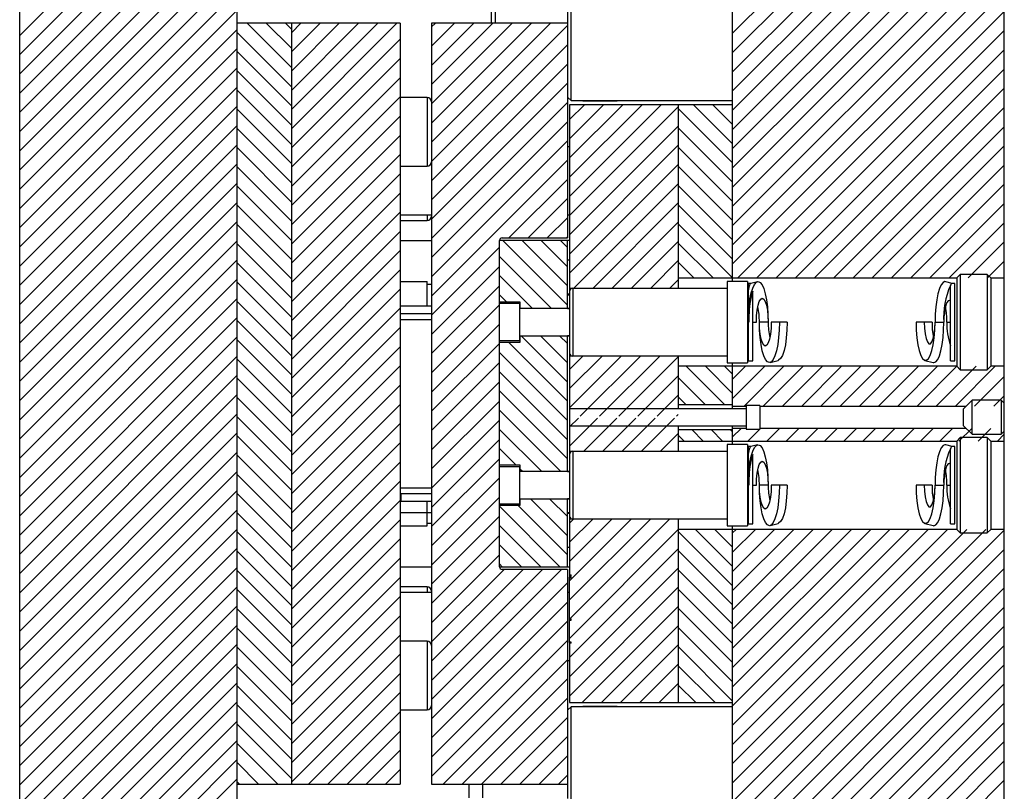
# Model space of a CAD drawing. Header units: inches. Extents: x 220 to 877, y 4 to 174.
# Tile 197 of 256: x 293.29 to 302.35, y 95.34 to 102.44. Entities that reach past the tile are written whole.
import ezdxf

# ---------------------------------------------------------------- set-up
doc = ezdxf.new("R2010")
doc.units = ezdxf.units.IN
doc.header["$LTSCALE"] = 0.5
doc.header["$MEASUREMENT"] = 0
doc.layers.add('SID-M-F', color=202, linetype='Continuous')
doc.layers.add('SID-M-S', color=105, linetype='Continuous')

msp = doc.modelspace()

# ---------------------------------------------------------------- linework, layer by layer
at = {"layer": 'SID-M-F', "linetype": 'Continuous'}
for p, q in [((299.84786, 102.31539), (302.34786, 104.81539)), ((299.84786, 102.13862), (302.34786, 104.63862)), ((299.84786, 101.96184), (302.34786, 104.46184)), ((293.28786, 102.29613), (295.28786, 104.29613)), ((299.84786, 101.78506), (302.34786, 104.28506)), ((293.28786, 102.11935), (295.28786, 104.11935)), ((299.84786, 101.60829), (302.34786, 104.10829)), ((293.28786, 101.94258), (295.28786, 103.94258)), ((299.84786, 101.43151), (302.34786, 103.93151)), ((293.28786, 101.7658), (295.28786, 103.7658)), ((299.84786, 101.25473), (302.34786, 103.75473)), ((293.28786, 101.58902), (295.28786, 103.58902)), ((299.84786, 101.07796), (302.34786, 103.57796)), ((293.28786, 101.41225), (295.28786, 103.41225)), ((299.84786, 100.90118), (302.34786, 103.40118)), ((293.28786, 101.23547), (295.28786, 103.23547)), ((299.84786, 100.7244), (302.34786, 103.2244)), ((293.28786, 101.05869), (295.28786, 103.05869)), ((299.84786, 100.54763), (302.34786, 103.04763)), ((293.28786, 100.88192), (295.28786, 102.88192)), ((299.84786, 100.37085), (302.34786, 102.87085)), ((293.28786, 100.70514), (295.28786, 102.70514)), ((299.84786, 100.19407), (302.34786, 102.69407)), ((293.28786, 100.52836), (295.28786, 102.52836)), ((299.89539, 100.06482), (302.34786, 102.5173)), ((295.78786, 102.00107), (295.38035, 102.40857)), ((295.78786, 102.17784), (295.55713, 102.40857)), ((295.78786, 102.35462), (295.7339, 102.40857)), ((295.78786, 102.32126), (295.87518, 102.40857)), ((295.78786, 102.14448), (296.05195, 102.40857)), ((295.78786, 101.9677), (296.22873, 102.40857)), ((295.78786, 101.79093), (296.40551, 102.40857)), ((295.78786, 101.61415), (296.58228, 102.40857)), ((295.78786, 101.43737), (296.75906, 102.40857)), ((297.07786, 102.37382), (297.11261, 102.40857)), ((297.07786, 102.19704), (297.28939, 102.40857)), ((297.07786, 102.02027), (297.46617, 102.40857)), ((297.07786, 101.84349), (297.64294, 102.40857)), ((297.07786, 101.66671), (297.81972, 102.40857)), ((297.07786, 101.48994), (297.9965, 102.40857)), ((297.07786, 101.31316), (298.17327, 102.40857)), ((297.07786, 101.13638), (298.32786, 102.38638)), ((293.28786, 100.35159), (295.28786, 102.35159)), ((295.78786, 101.82429), (295.28786, 102.32429)), ((300.07216, 100.06482), (302.34786, 102.34052)), ((295.78786, 101.2606), (296.78786, 102.2606)), ((297.07786, 100.95961), (298.32786, 102.20961)), ((293.28786, 100.17481), (295.28786, 102.17481)), ((295.78786, 101.64751), (295.28786, 102.14751)), ((300.24894, 100.06482), (302.34786, 102.16374)), ((295.78786, 101.08382), (296.78786, 102.08382)), ((297.07786, 100.78283), (298.32786, 102.03283)), ((293.28786, 99.99803), (295.28786, 101.99803)), ((295.78786, 101.47074), (295.28786, 101.97074)), ((300.42572, 100.06482), (302.34786, 101.98697)), ((295.78786, 100.90704), (296.78786, 101.90704)), ((297.07786, 100.60605), (298.32786, 101.85605)), ((293.28786, 99.82126), (295.28786, 101.82126)), ((295.78786, 101.29396), (295.28786, 101.79396)), ((300.60249, 100.06482), (302.34786, 101.81019)), ((295.78786, 100.73027), (296.78786, 101.73027)), ((297.07786, 100.42928), (298.32786, 101.67928)), ((298.34786, 101.5225), (298.48393, 101.65857)), ((298.34786, 101.34572), (298.66071, 101.65857)), ((298.34786, 101.16895), (298.83749, 101.65857)), ((298.34786, 100.99217), (299.01426, 101.65857)), ((298.34786, 100.81539), (299.19104, 101.65857)), ((299.84786, 101.29982), (299.48911, 101.65857)), ((299.84786, 101.4766), (299.66589, 101.65857)), ((299.84786, 101.65338), (299.84266, 101.65857)), ((293.28786, 99.64448), (295.28786, 101.64448)), ((295.78786, 101.11718), (295.28786, 101.61718)), ((298.34786, 100.63862), (299.34786, 101.63862)), ((299.84786, 101.12305), (299.34786, 101.62305)), ((300.77927, 100.06482), (302.34786, 101.63341)), ((295.78786, 100.55349), (296.78786, 101.55349)), ((297.07786, 100.2525), (298.32786, 101.5025)), ((293.28786, 99.4677), (295.28786, 101.4677)), ((295.78786, 100.94041), (295.28786, 101.44041)), ((298.34786, 100.46184), (299.34786, 101.46184)), ((299.84786, 100.94627), (299.34786, 101.44627)), ((300.95605, 100.06482), (302.34786, 101.45663)), ((293.28786, 99.29093), (295.28786, 101.29093)), ((295.78786, 100.37671), (296.78786, 101.37671)), ((297.07786, 100.07572), (298.32786, 101.32572)), ((295.78786, 100.76363), (295.28786, 101.26363)), ((298.34786, 100.28506), (299.34786, 101.28506)), ((299.84786, 100.76949), (299.34786, 101.26949)), ((301.13282, 100.06482), (302.34786, 101.27986)), ((293.28786, 99.11415), (295.28786, 101.11415)), ((295.78786, 100.19994), (296.78786, 101.19994)), ((297.07786, 99.89895), (298.32786, 101.14895)), ((295.78786, 100.58685), (295.28786, 101.08685)), ((295.78786, 100.02316), (296.78786, 101.02316)), ((298.34786, 100.10829), (299.34786, 101.10829)), ((299.84786, 100.59272), (299.34786, 101.09272)), ((301.3096, 100.06482), (302.34786, 101.10308)), ((293.28786, 98.93737), (295.28786, 100.93737)), ((297.78926, 100.43357), (298.32786, 100.97217)), ((298.38742, 99.97107), (299.34786, 100.93151)), ((295.78786, 100.41008), (295.28786, 100.91008)), ((295.78786, 99.84638), (296.78786, 100.84638)), ((299.84786, 100.41594), (299.34786, 100.91594)), ((301.48638, 100.06482), (302.34786, 100.9263)), ((293.28786, 98.7606), (295.28786, 100.7606)), ((297.96604, 100.43357), (298.32786, 100.79539)), ((298.5642, 99.97107), (299.34786, 100.75473)), ((301.66315, 100.06482), (302.34786, 100.74953)), ((295.78786, 100.2333), (295.28786, 100.7333)), ((295.78786, 99.66961), (296.78786, 100.66961)), ((299.84786, 100.23916), (299.34786, 100.73916)), ((293.28786, 98.58382), (295.28786, 100.58382)), ((298.14282, 100.43357), (298.32786, 100.61862)), ((298.74098, 99.97107), (299.34786, 100.57796)), ((301.83993, 100.06482), (302.34786, 100.57275)), ((295.78786, 100.05652), (295.28786, 100.55652)), ((295.78786, 99.49283), (296.78786, 100.49283)), ((299.84542, 100.06482), (299.34786, 100.56239)), ((293.28786, 98.40704), (295.28786, 100.40704)), ((298.32786, 99.81462), (297.7339, 100.40857)), ((298.32786, 99.9914), (297.91068, 100.40857)), ((298.32786, 100.16817), (298.08746, 100.40857)), ((298.32786, 100.34495), (298.26423, 100.40857)), ((298.31959, 100.43357), (298.32786, 100.44184)), ((298.91775, 99.97107), (299.34786, 100.40118)), ((299.66864, 100.06482), (299.34786, 100.38561)), ((302.01671, 100.06482), (302.34786, 100.39597)), ((295.78786, 99.87975), (295.28786, 100.37975)), ((295.78786, 99.31605), (296.78786, 100.31605)), ((297.07786, 99.72217), (297.70286, 100.34717)), ((293.28786, 98.23027), (295.28786, 100.23027)), ((298.18213, 99.78357), (297.70286, 100.26284)), ((299.09453, 99.97107), (299.34786, 100.2244)), ((299.49187, 100.06482), (299.34786, 100.20883)), ((302.19348, 100.06482), (302.34786, 100.2192)), ((295.78786, 99.70297), (295.28786, 100.20297)), ((295.78786, 99.13928), (296.78786, 100.13928)), ((297.07786, 99.54539), (297.70286, 100.17039)), ((293.28786, 98.05349), (295.28786, 100.05349)), ((295.78786, 99.52619), (295.28786, 100.02619)), ((298.00535, 99.78357), (297.70286, 100.08607)), ((299.27131, 99.97107), (299.34786, 100.04763)), ((295.78786, 98.9625), (296.78786, 99.9625)), ((297.07786, 99.36862), (297.70286, 99.99362)), ((293.28786, 97.87671), (295.28786, 99.87671)), ((295.78786, 99.34942), (295.28786, 99.84942)), ((297.76607, 99.84607), (297.70286, 99.90929)), ((295.78786, 98.78572), (296.78786, 99.78572)), ((297.07786, 99.19184), (297.70286, 99.81684)), ((293.28786, 97.69994), (295.28786, 99.69994)), ((295.78786, 99.17264), (295.28786, 99.67264)), ((295.78786, 98.60895), (296.78786, 99.60895)), ((297.07786, 99.01506), (297.70286, 99.64006)), ((293.28786, 97.52316), (295.28786, 99.52316)), ((295.78786, 98.99586), (295.28786, 99.49586)), ((298.32786, 99.10751), (297.9018, 99.53357)), ((298.32786, 99.28429), (298.07857, 99.53357)), ((298.32786, 99.46107), (298.25535, 99.53357)), ((295.78786, 98.43217), (296.78786, 99.43217)), ((297.07786, 98.83829), (297.70286, 99.46329)), ((298.32786, 98.93074), (297.78752, 99.47107)), ((293.28786, 97.34638), (295.28786, 99.34638)), ((295.78786, 98.81909), (295.28786, 99.31909)), ((298.32786, 98.75396), (297.70286, 99.37896)), ((298.34786, 99.2244), (298.46953, 99.34607)), ((298.34786, 99.04763), (298.64631, 99.34607)), ((298.34786, 98.87085), (298.82308, 99.34607)), ((298.44621, 98.79242), (298.99986, 99.34607)), ((298.62298, 98.79242), (299.17664, 99.34607)), ((298.79976, 98.79242), (299.34786, 99.34052)), ((295.78786, 98.25539), (296.78786, 99.25539)), ((297.07786, 98.66151), (297.70286, 99.28651)), ((299.77222, 98.90058), (299.42048, 99.25232)), ((299.84786, 99.00173), (299.59726, 99.25232)), ((299.84786, 99.1785), (299.77404, 99.25232)), ((299.84786, 99.13341), (299.96677, 99.25232)), ((299.84786, 98.95663), (300.14355, 99.25232)), ((299.95369, 98.88569), (300.32032, 99.25232)), ((300.13047, 98.88569), (300.4971, 99.25232)), ((300.30725, 98.88569), (300.67388, 99.25232)), ((300.48402, 98.88569), (300.85065, 99.25232)), ((300.6608, 98.88569), (301.02743, 99.25232)), ((300.83758, 98.88569), (301.20421, 99.25232)), ((301.01435, 98.88569), (301.38098, 99.25232)), ((301.19113, 98.88569), (301.55776, 99.25232)), ((301.36791, 98.88569), (301.73454, 99.25232)), ((301.54468, 98.88569), (301.91131, 99.25232)), ((301.72146, 98.88569), (302.08809, 99.25232)), ((301.89824, 98.88569), (302.26487, 99.25232)), ((293.28786, 97.16961), (295.28786, 99.16961)), ((295.78786, 98.64231), (295.28786, 99.14231)), ((298.32786, 98.57718), (297.70286, 99.20218)), ((298.97654, 98.79242), (299.34786, 99.16374)), ((299.59545, 98.90058), (299.34786, 99.14817)), ((302.07501, 98.88569), (302.34786, 99.15854)), ((295.78786, 98.07862), (296.78786, 99.07862)), ((297.07786, 98.48473), (297.70286, 99.10973)), ((293.28786, 96.99283), (295.28786, 98.99283)), ((295.78786, 98.46553), (295.28786, 98.96553)), ((298.32786, 98.40041), (297.70286, 99.02541)), ((299.15331, 98.79242), (299.34786, 98.98697)), ((299.41867, 98.90058), (299.34786, 98.9714)), ((302.25179, 98.88569), (302.34786, 98.98176)), ((295.78786, 97.90184), (296.78786, 98.90184)), ((297.07786, 98.30796), (297.70286, 98.93296)), ((298.26791, 98.28357), (297.70286, 98.84863)), ((293.28786, 96.81605), (295.28786, 98.81605)), ((295.78786, 98.28876), (295.28786, 98.78876)), ((297.07786, 98.13118), (297.70286, 98.75618)), ((298.34786, 98.69407), (298.42851, 98.77473)), ((298.34786, 98.5173), (298.60529, 98.77473)), ((298.47841, 98.47107), (298.78207, 98.77473)), ((298.65519, 98.47107), (298.95884, 98.77473)), ((298.83197, 98.47107), (299.13562, 98.77473)), ((299.00874, 98.47107), (299.3124, 98.77473)), ((299.33009, 98.79242), (299.34786, 98.81019)), ((295.78786, 97.72506), (296.78786, 98.72506)), ((298.09114, 98.28357), (297.70286, 98.67185)), ((299.57765, 98.56482), (299.47591, 98.66656)), ((299.75443, 98.56482), (299.65269, 98.66656)), ((299.84786, 98.64817), (299.82947, 98.66656)), ((299.84786, 98.60308), (299.92623, 98.68145)), ((299.98638, 98.56482), (300.10301, 98.68145)), ((300.16315, 98.56482), (300.27978, 98.68145)), ((300.33993, 98.56482), (300.45656, 98.68145)), ((300.51671, 98.56482), (300.63334, 98.68145)), ((300.69348, 98.56482), (300.81011, 98.68145)), ((300.87026, 98.56482), (300.98689, 98.68145)), ((301.04704, 98.56482), (301.16367, 98.68145)), ((301.22381, 98.56482), (301.34044, 98.68145)), ((301.40059, 98.56482), (301.51722, 98.68145)), ((301.57737, 98.56482), (301.694, 98.68145)), ((301.75414, 98.56482), (301.87077, 98.68145)), ((301.93092, 98.56482), (302.04755, 98.68145)), ((302.1077, 98.56482), (302.22433, 98.68145)), ((293.28786, 96.63928), (295.28786, 98.63928)), ((295.78786, 98.11198), (295.28786, 98.61198)), ((297.07786, 97.9544), (297.70286, 98.5794)), ((299.18552, 98.47107), (299.34786, 98.63341)), ((299.40088, 98.56482), (299.34786, 98.61784)), ((302.28447, 98.56482), (302.34786, 98.62821)), ((295.78786, 97.54829), (296.78786, 98.54829)), ((297.85186, 98.34607), (297.70286, 98.49508)), ((293.28786, 96.4625), (295.28786, 98.4625)), ((295.78786, 97.9352), (295.28786, 98.4352)), ((297.07786, 97.77763), (297.70286, 98.40263)), ((295.78786, 97.37151), (296.78786, 98.37151)), ((297.91436, 98.28357), (297.89086, 98.30708)), ((293.28786, 96.28572), (295.28786, 98.28572)), ((295.78786, 97.75843), (295.28786, 98.25843)), ((297.07786, 97.60085), (297.70286, 98.22585)), ((295.78786, 97.19473), (296.78786, 98.19473)), ((293.28786, 96.10895), (295.28786, 98.10895)), ((295.78786, 97.58165), (295.28786, 98.08165)), ((297.07786, 97.42407), (297.70286, 98.04907)), ((298.32786, 97.6933), (297.98758, 98.03357)), ((298.32786, 97.87008), (298.16436, 98.03357)), ((295.78786, 97.01796), (296.78786, 98.01796)), ((298.25903, 97.40857), (297.70286, 97.96475)), ((298.32786, 97.51652), (297.87331, 97.97107)), ((293.28786, 95.93217), (295.28786, 97.93217)), ((295.78786, 97.40487), (295.28786, 97.90487)), ((297.07786, 97.2473), (297.70286, 97.8723)), ((295.78786, 96.84118), (296.78786, 97.84118)), ((298.08225, 97.40857), (297.70286, 97.78797)), ((298.34786, 97.81019), (298.38374, 97.84607)), ((298.34786, 97.63341), (298.56052, 97.84607)), ((298.34786, 97.45663), (298.7373, 97.84607)), ((298.34786, 97.27986), (298.91407, 97.84607)), ((298.34786, 97.10308), (299.09085, 97.84607)), ((298.3494, 96.92785), (299.26763, 97.84607)), ((293.28786, 95.75539), (295.28786, 97.75539)), ((295.78786, 97.2281), (295.28786, 97.7281)), ((297.07786, 97.07052), (297.70286, 97.69552)), ((298.34786, 96.74953), (299.34786, 97.74953)), ((299.84786, 97.23396), (299.34786, 97.73396)), ((299.84786, 97.41074), (299.50627, 97.75232)), ((299.84786, 97.58751), (299.68305, 97.75232)), ((299.84786, 97.7192), (299.88098, 97.75232)), ((299.84786, 97.54242), (300.05776, 97.75232)), ((299.84786, 97.36564), (300.23454, 97.75232)), ((299.84786, 97.18887), (300.41131, 97.75232)), ((299.84786, 97.01209), (300.58809, 97.75232)), ((299.84786, 96.83531), (300.76487, 97.75232)), ((299.84786, 96.65854), (300.94164, 97.75232)), ((299.84786, 96.48176), (301.11842, 97.75232)), ((299.84786, 96.30498), (301.2952, 97.75232)), ((299.84786, 96.12821), (301.47197, 97.75232)), ((299.84786, 95.95143), (301.64875, 97.75232)), ((299.84786, 95.77465), (301.82553, 97.75232)), ((299.84786, 95.59788), (302.0023, 97.75232)), ((299.84786, 95.4211), (302.17908, 97.75232)), ((299.84786, 95.24432), (302.34786, 97.74432)), ((293.28786, 95.57862), (295.28786, 97.57862)), ((295.78786, 96.6644), (296.78786, 97.6644)), ((297.90548, 97.40857), (297.70286, 97.61119)), ((295.78786, 97.05132), (295.28786, 97.55132)), ((295.78786, 96.48763), (296.78786, 97.48763)), ((297.07786, 96.89374), (297.70286, 97.51874)), ((298.34786, 96.57275), (299.34786, 97.57275)), ((299.84786, 97.05718), (299.34786, 97.55718)), ((299.84786, 95.06755), (302.34786, 97.56755)), ((293.28786, 95.40184), (295.28786, 97.40184)), ((297.7287, 97.40857), (297.70286, 97.43442)), ((298.34786, 96.39597), (299.34786, 97.39597)), ((295.78786, 96.87454), (295.28786, 97.37454)), ((295.78786, 96.31085), (296.78786, 97.31085)), ((297.07786, 96.71697), (297.74447, 97.38357)), ((297.07786, 96.54019), (297.92124, 97.38357)), ((297.07786, 96.36341), (298.09802, 97.38357)), ((297.07786, 96.18663), (298.2748, 97.38357)), ((299.84786, 96.88041), (299.34786, 97.38041)), ((299.84786, 94.89077), (302.34786, 97.39077)), ((293.28786, 95.22506), (295.28786, 97.22506)), ((297.07786, 96.00986), (298.32786, 97.25986)), ((298.34786, 96.2192), (299.34786, 97.2192)), ((299.84786, 94.71399), (302.34786, 97.21399)), ((295.78786, 96.69777), (295.28786, 97.19777)), ((295.78786, 96.13407), (296.78786, 97.13407)), ((299.84786, 96.70363), (299.34786, 97.20363)), ((293.28786, 95.04829), (295.28786, 97.04829)), ((297.07786, 95.83308), (298.32786, 97.08308)), ((298.46401, 96.15857), (299.34786, 97.04242)), ((299.84786, 94.53722), (302.34786, 97.03722)), ((295.78786, 96.52099), (295.28786, 97.02099)), ((295.78786, 95.9573), (296.78786, 96.9573)), ((299.84786, 96.52685), (299.34786, 97.02685)), ((293.28786, 94.87151), (295.28786, 96.87151)), ((297.07786, 95.6563), (298.32786, 96.9063)), ((298.64079, 96.15857), (299.34786, 96.86564)), ((300.01974, 94.53232), (302.34786, 96.86044)), ((295.78786, 96.34421), (295.28786, 96.84421)), ((295.78786, 95.78052), (296.78786, 96.78052)), ((299.84786, 96.35008), (299.34786, 96.85008)), ((293.28786, 94.69473), (295.28786, 96.69473)), ((297.07786, 95.47953), (298.32786, 96.72953)), ((298.81756, 96.15857), (299.34786, 96.68887)), ((299.84786, 96.1733), (299.34786, 96.6733)), ((300.19651, 94.53232), (302.34786, 96.68366)), ((295.78786, 96.16744), (295.28786, 96.66744)), ((295.78786, 95.60374), (296.78786, 96.60374)), ((293.28786, 94.51796), (295.28786, 96.51796)), ((295.78786, 95.99066), (295.28786, 96.49066)), ((297.18368, 95.40857), (298.32786, 96.55275)), ((298.99434, 96.15857), (299.34786, 96.51209)), ((299.68581, 96.15857), (299.34786, 96.49652)), ((300.37329, 94.53232), (302.34786, 96.50689)), ((295.78786, 95.42697), (296.78786, 96.42697)), ((293.28786, 94.34118), (295.28786, 96.34118)), ((295.78786, 95.81388), (295.28786, 96.31388)), ((297.36046, 95.40857), (298.32786, 96.37597)), ((299.17112, 96.15857), (299.34786, 96.33531)), ((299.50903, 96.15857), (299.34786, 96.31975)), ((300.47286, 94.45511), (302.34786, 96.33011)), ((295.94624, 95.40857), (296.78786, 96.25019)), ((293.28786, 94.1644), (295.28786, 96.1644)), ((295.78786, 95.63711), (295.28786, 96.13711)), ((297.53723, 95.40857), (298.32786, 96.1992)), ((300.47286, 94.27833), (302.34786, 96.15333)), ((296.12302, 95.40857), (296.78786, 96.07341)), ((293.28786, 93.98763), (295.28786, 95.98763)), ((295.78786, 95.46033), (295.28786, 95.96033)), ((297.71401, 95.40857), (298.32786, 96.02242)), ((300.47286, 94.10156), (302.34786, 95.97656)), ((296.2998, 95.40857), (296.78786, 95.89663)), ((293.28786, 93.81085), (295.28786, 95.81085)), ((295.66284, 95.40857), (295.28786, 95.78355)), ((297.89079, 95.40857), (298.32786, 95.84564)), ((299.84786, 93.29978), (302.34786, 95.79978)), ((296.47657, 95.40857), (296.78786, 95.71986)), ((293.28786, 93.63407), (295.28786, 95.63407)), ((295.48606, 95.40857), (295.28786, 95.60678)), ((298.06756, 95.40857), (298.32786, 95.66887)), ((299.84786, 93.123), (302.34786, 95.623)), ((296.65335, 95.40857), (296.78786, 95.54308)), ((293.28786, 93.4573), (295.28786, 95.4573)), ((295.30928, 95.40857), (295.28786, 95.43)), ((298.24434, 95.40857), (298.32786, 95.49209)), ((299.84786, 92.94623), (302.34786, 95.44623))]:
    msp.add_line(p, q, dxfattribs=at)
at = {"layer": 'SID-M-S'}
for p, q in [((293.28786, 90.40857), (293.28786, 107.40857)), ((295.28786, 90.40857), (295.28786, 107.40857)), ((299.84786, 100.03357), (299.84786, 107.40857)), ((302.34786, 98.91207), (302.34786, 107.40857)), ((297.62547, 103.59607), (297.62547, 102.40857)), ((297.66647, 102.40857), (297.66647, 103.59607)), ((298.36086, 101.69607), (298.36086, 102.57107)), ((298.33086, 101.72607), (298.33086, 102.54107)), ((296.78786, 102.40857), (295.28786, 102.40857)), ((295.78786, 102.40857), (295.78786, 95.40857)), ((296.78786, 102.40857), (296.78786, 95.40857)), ((297.07786, 102.40857), (297.07786, 95.40857)), ((298.32786, 102.40857), (297.07786, 102.40857)), ((298.32786, 102.40857), (298.32786, 100.43357)), ((297.03849, 101.72353), (296.78786, 101.72353)), ((297.03849, 101.72353), (297.03849, 101.09361)), ((298.33086, 101.72607), (298.36086, 101.69607)), ((298.34786, 101.65857), (298.34786, 98.86157)), ((299.84786, 101.65857), (298.34786, 101.65857)), ((298.36086, 101.69607), (299.84786, 101.69607)), ((298.4709, 101.69607), (298.4709, 101.69184)), ((298.78586, 101.69184), (298.4709, 101.69184)), ((298.78586, 101.69184), (298.78586, 101.69607)), ((299.34786, 101.65857), (299.34786, 99.97107)), ((298.34786, 101.27107), (298.32786, 101.27107)), ((296.78786, 101.09361), (297.03849, 101.09361)), ((296.78786, 100.64607), (297.07786, 100.64607)), ((296.78786, 100.59361), (297.03849, 100.59361)), ((297.03849, 100.64607), (297.03849, 100.59361)), ((298.32786, 100.64607), (298.34786, 100.64607)), ((296.78786, 100.40857), (297.07786, 100.40857)), ((298.34786, 100.40857), (297.70286, 100.40857)), ((297.70286, 97.98857), (297.70286, 100.40857)), ((297.72786, 100.43357), (298.32786, 100.43357)), ((298.32786, 99.78357), (298.32786, 100.40857)), ((298.34786, 100.22857), (298.32786, 100.22857)), ((296.78786, 100.03357), (297.03786, 100.03357)), ((297.03786, 99.80557), (297.03786, 100.03357)), ((299.34786, 100.06482), (301.91036, 100.06482)), ((299.98536, 100.03357), (299.79786, 100.03357)), ((299.79786, 100.03357), (299.79786, 99.28357)), ((299.98536, 100.03357), (299.98536, 99.28357)), ((300.07685, 100.03051), (300.0167, 100.01462)), ((300.04892, 100.00514), (300.06616, 100.02514)), ((300.06616, 100.02514), (300.08403, 100.03127)), ((300.08403, 100.03127), (300.10186, 100.02332)), ((300.10186, 100.02332), (300.11897, 100.00157)), ((301.78385, 100.02332), (301.76674, 100.00157)), ((301.80168, 100.03127), (301.78385, 100.02332)), ((301.80886, 100.03051), (301.80168, 100.03127)), ((301.86824, 100.01482), (301.80886, 100.03051)), ((301.94161, 100.09607), (301.91036, 100.06482)), ((301.91036, 100.06482), (301.91036, 99.25232)), ((302.19161, 100.09607), (301.94161, 100.09607)), ((301.94161, 100.09607), (301.94161, 99.22107)), ((302.22286, 100.06482), (302.19161, 100.09607)), ((302.19161, 100.09607), (302.19161, 99.22107)), ((302.22286, 100.06482), (302.34786, 100.06482)), ((302.22286, 100.06482), (302.22286, 99.25232)), ((297.03786, 100.00857), (297.07786, 100.00857)), ((298.34786, 99.97107), (299.79786, 99.97107)), ((298.37786, 99.97107), (298.37786, 99.34607)), ((300.01747, 100.01482), (299.99286, 100.01482)), ((299.99286, 99.30232), (299.99286, 100.01482)), ((300.0189, 99.92707), (300.03297, 99.97203)), ((300.03297, 99.97203), (300.04892, 100.00514)), ((300.03336, 99.30232), (300.03336, 99.94244)), ((300.11897, 100.00157), (300.13472, 99.96685)), ((300.13472, 99.96685), (300.1485, 99.92047)), ((301.751, 99.96685), (301.73721, 99.92047)), ((301.76674, 100.00157), (301.751, 99.96685)), ((301.85236, 99.30232), (301.85236, 99.99458)), ((301.89286, 100.01482), (301.86748, 100.01482)), ((301.89286, 99.30232), (301.89286, 100.01482)), ((297.70286, 99.84607), (297.89086, 99.84607)), ((297.89086, 99.84607), (297.89086, 99.78357)), ((298.32786, 99.91857), (298.34786, 99.91857)), ((298.32786, 99.90857), (298.34786, 99.90857)), ((299.99846, 99.80878), (300.00725, 99.87196)), ((300.00725, 99.87196), (300.0189, 99.92707)), ((300.08212, 99.81423), (300.0934, 99.84921)), ((300.0934, 99.84921), (300.10654, 99.8712)), ((300.10654, 99.8712), (300.12063, 99.8787)), ((300.12063, 99.8787), (300.13473, 99.8712)), ((300.13473, 99.8712), (300.14787, 99.84921)), ((300.14787, 99.84921), (300.15915, 99.81423)), ((300.1485, 99.92047), (300.1598, 99.86418)), ((300.1598, 99.86418), (300.1682, 99.80012)), ((301.72591, 99.86418), (301.71752, 99.80012)), ((301.73721, 99.92047), (301.72591, 99.86418)), ((301.83027, 99.85379), (301.81976, 99.83909)), ((301.84132, 99.85866), (301.83027, 99.85379)), ((301.85236, 99.85344), (301.84132, 99.85866)), ((297.07786, 99.80557), (296.78786, 99.80557)), ((297.89036, 99.82857), (297.70286, 99.82857)), ((297.89036, 99.48857), (297.89036, 99.82857)), ((298.34786, 99.78357), (297.89036, 99.78357)), ((298.32786, 99.78457), (298.34786, 99.78457)), ((299.99286, 99.73992), (299.99846, 99.80878)), ((300.06802, 99.71555), (300.07346, 99.76864)), ((300.07346, 99.76864), (300.08212, 99.81423)), ((300.15915, 99.81423), (300.16781, 99.76864)), ((300.16781, 99.76864), (300.17325, 99.71555)), ((300.1682, 99.80012), (300.17336, 99.73071)), ((301.71752, 99.80012), (301.71235, 99.73071)), ((301.80246, 99.78359), (301.79654, 99.74559)), ((301.81034, 99.81529), (301.80246, 99.78359)), ((301.81976, 99.83909), (301.81034, 99.81529)), ((297.07786, 99.73557), (296.78786, 99.73557)), ((296.78786, 99.68357), (297.07786, 99.68357)), ((300.06616, 99.65857), (300.06802, 99.71555)), ((300.17325, 99.71555), (300.17511, 99.65857)), ((300.17336, 99.73071), (300.17511, 99.65857)), ((301.71235, 99.73071), (301.71061, 99.65857)), ((301.79286, 99.70321), (301.79161, 99.65857)), ((301.79654, 99.74559), (301.79286, 99.70321)), ((299.99286, 99.65857), (299.99598, 99.65857)), ((300.03336, 99.65857), (300.06616, 99.65857)), ((300.17511, 99.65857), (300.09411, 99.65857)), ((300.09588, 99.58586), (300.09411, 99.65857)), ((300.09596, 99.6016), (300.09411, 99.65857)), ((300.10113, 99.51594), (300.09588, 99.58586)), ((300.10141, 99.54851), (300.09596, 99.6016)), ((300.2012, 99.6016), (300.19576, 99.54851)), ((300.20306, 99.65857), (300.2012, 99.6016)), ((300.34966, 99.65857), (300.20306, 99.65857)), ((300.27681, 99.58586), (300.27156, 99.51594)), ((300.27858, 99.65857), (300.27681, 99.58586)), ((300.34775, 99.58525), (300.34212, 99.51512)), ((300.34966, 99.65857), (300.34775, 99.58525)), ((301.68266, 99.65857), (301.53606, 99.65857)), ((301.53606, 99.65857), (301.53796, 99.58525)), ((301.53796, 99.58525), (301.5436, 99.51512)), ((301.61158, 99.65857), (301.61359, 99.6022)), ((301.61359, 99.6022), (301.61944, 99.5504)), ((301.70275, 99.5504), (301.7086, 99.6022)), ((301.70306, 99.51512), (301.7087, 99.58525)), ((301.7086, 99.6022), (301.71061, 99.65857)), ((301.7087, 99.58525), (301.71061, 99.65857)), ((301.71061, 99.65857), (301.79161, 99.65857)), ((301.78459, 99.51594), (301.78984, 99.58586)), ((301.78984, 99.58586), (301.79161, 99.65857)), ((301.81956, 99.65857), (301.85236, 99.65857)), ((297.70286, 99.48857), (297.89036, 99.48857)), ((297.89036, 99.53357), (298.34786, 99.53357)), ((297.89086, 99.53357), (297.89086, 99.47107)), ((298.32786, 98.28357), (298.32786, 99.53357)), ((298.34786, 99.53257), (298.32786, 99.53257)), ((300.10965, 99.4515), (300.10113, 99.51594)), ((300.11006, 99.50292), (300.10141, 99.54851)), ((300.12134, 99.46794), (300.11006, 99.50292)), ((300.1871, 99.50292), (300.17582, 99.46794)), ((300.19576, 99.54851), (300.1871, 99.50292)), ((300.27156, 99.51594), (300.26304, 99.4515)), ((300.34212, 99.51512), (300.33299, 99.45127)), ((301.5436, 99.51512), (301.55272, 99.45127)), ((301.61944, 99.5504), (301.62867, 99.50736)), ((301.62867, 99.50736), (301.64053, 99.47657)), ((301.68166, 99.47657), (301.69352, 99.50736)), ((301.69352, 99.50736), (301.70275, 99.5504)), ((301.69394, 99.45127), (301.70306, 99.51512)), ((301.77606, 99.4515), (301.78459, 99.51594)), ((297.89086, 99.47107), (297.70286, 99.47107)), ((300.12112, 99.39501), (300.10965, 99.4515)), ((300.1351, 99.34866), (300.12112, 99.39501)), ((300.13448, 99.44594), (300.12134, 99.46794)), ((300.14858, 99.43844), (300.13448, 99.44594)), ((300.16268, 99.44594), (300.14858, 99.43844)), ((300.17582, 99.46794), (300.16268, 99.44594)), ((300.25157, 99.39501), (300.23759, 99.34866)), ((300.26304, 99.4515), (300.25157, 99.39501)), ((300.32078, 99.39648), (300.30602, 99.35314)), ((300.33299, 99.45127), (300.32078, 99.39648)), ((301.55272, 99.45127), (301.56493, 99.39648)), ((301.56493, 99.39648), (301.57969, 99.35314)), ((301.64053, 99.47657), (301.65405, 99.46052)), ((301.65405, 99.46052), (301.66814, 99.46052)), ((301.66697, 99.35314), (301.68173, 99.39648)), ((301.66814, 99.46052), (301.68166, 99.47657)), ((301.68173, 99.39648), (301.69394, 99.45127)), ((301.75062, 99.34866), (301.76459, 99.39501)), ((301.76459, 99.39501), (301.77606, 99.4515)), ((299.79786, 99.34607), (298.34786, 99.34607)), ((299.34786, 99.34607), (299.34786, 98.86157)), ((299.99286, 99.30232), (300.03336, 99.30232)), ((300.15105, 99.31422), (300.1351, 99.34866)), ((300.16835, 99.293), (300.15105, 99.31422)), ((300.19236, 99.28664), (300.26808, 99.30664)), ((300.22164, 99.31422), (300.20434, 99.293)), ((300.23759, 99.34866), (300.22164, 99.31422)), ((300.27151, 99.30782), (300.26808, 99.30664)), ((300.28935, 99.32315), (300.27151, 99.30782)), ((300.30602, 99.35314), (300.28935, 99.32315)), ((301.57969, 99.35314), (301.59636, 99.32315)), ((301.59636, 99.32315), (301.61421, 99.30782)), ((301.61421, 99.30782), (301.63245, 99.30782)), ((301.61764, 99.30664), (301.69335, 99.28664)), ((301.63245, 99.30782), (301.6503, 99.32315)), ((301.6503, 99.32315), (301.66697, 99.35314)), ((301.71737, 99.293), (301.73467, 99.31422)), ((301.73467, 99.31422), (301.75062, 99.34866)), ((301.85236, 99.30232), (301.89286, 99.30232)), ((301.91036, 99.25232), (299.34786, 99.25232)), ((299.79786, 99.28357), (299.98536, 99.28357)), ((299.84786, 98.86157), (299.84786, 99.28357)), ((300.18634, 99.28584), (300.16835, 99.293)), ((300.20434, 99.293), (300.18634, 99.28584)), ((301.69335, 99.28664), (301.69937, 99.28584)), ((301.69937, 99.28584), (301.71737, 99.293)), ((301.91036, 99.25232), (301.94161, 99.22107)), ((301.94161, 99.22107), (302.19161, 99.22107)), ((302.19161, 99.22107), (302.22286, 99.25232)), ((302.34786, 99.25232), (302.22286, 99.25232)), ((302.05111, 98.93982), (301.97286, 98.86157)), ((302.32011, 98.93982), (302.05111, 98.93982)), ((302.05111, 98.62732), (302.05111, 98.93982)), ((302.34786, 98.91207), (302.32011, 98.93982)), ((302.32011, 98.93982), (302.32011, 98.62732)), ((299.97286, 98.86157), (298.34786, 98.86157)), ((298.34786, 98.86157), (298.34786, 97.84607)), ((299.34786, 98.90058), (299.84786, 98.90058)), ((299.84786, 98.88569), (299.97286, 98.88569)), ((300.09786, 98.89295), (299.97286, 98.89295)), ((299.97286, 98.89295), (299.97286, 98.6742)), ((300.09786, 98.89295), (300.09786, 98.6742)), ((300.09786, 98.88569), (301.99698, 98.88569)), ((301.97286, 98.70557), (301.97286, 98.86157)), ((302.34786, 90.40857), (302.34786, 98.91207)), ((298.34786, 98.70557), (299.97286, 98.70557)), ((299.34786, 98.70557), (299.34786, 98.47107)), ((299.84786, 98.66656), (299.34786, 98.66656)), ((299.84786, 98.53357), (299.84786, 98.70557)), ((299.97286, 98.68145), (299.84786, 98.68145)), ((299.97286, 98.6742), (300.09786, 98.6742)), ((301.99698, 98.68145), (300.09786, 98.68145)), ((301.97286, 98.70557), (302.05111, 98.62732)), ((301.94161, 98.59607), (301.91036, 98.56482)), ((302.19161, 98.59607), (301.94161, 98.59607)), ((301.94161, 98.59607), (301.94161, 97.72107)), ((302.05111, 98.62732), (302.32011, 98.62732)), ((302.22286, 98.56482), (302.19161, 98.59607)), ((302.19161, 98.59607), (302.19161, 97.72107)), ((302.32011, 98.62732), (302.34786, 98.65507)), ((299.34786, 98.56482), (301.91036, 98.56482)), ((299.98536, 98.53357), (299.79786, 98.53357)), ((299.79786, 98.53357), (299.79786, 97.78357)), ((299.98536, 98.53357), (299.98536, 97.78357)), ((300.01747, 98.51482), (299.99286, 98.51482)), ((299.99286, 97.80232), (299.99286, 98.51482)), ((300.07685, 98.53051), (300.0167, 98.51462)), ((300.03297, 98.47203), (300.04892, 98.50514)), ((300.04892, 98.50514), (300.06616, 98.52514)), ((300.06616, 98.52514), (300.08403, 98.53127)), ((300.08403, 98.53127), (300.10186, 98.52332)), ((300.10186, 98.52332), (300.11897, 98.50157)), ((300.11897, 98.50157), (300.13472, 98.46685)), ((301.76674, 98.50157), (301.751, 98.46685)), ((301.78385, 98.52332), (301.76674, 98.50157)), ((301.80168, 98.53127), (301.78385, 98.52332)), ((301.80886, 98.53051), (301.80168, 98.53127)), ((301.86824, 98.51482), (301.80886, 98.53051)), ((301.85236, 97.80232), (301.85236, 98.49458)), ((301.89286, 98.51482), (301.86748, 98.51482)), ((301.89286, 97.80232), (301.89286, 98.51482)), ((301.91036, 98.56482), (301.91036, 97.75232)), ((302.22286, 98.56482), (302.34786, 98.56482)), ((302.22286, 98.56482), (302.22286, 97.75232)), ((298.34786, 98.47107), (299.79786, 98.47107)), ((298.37786, 98.47107), (298.37786, 97.84607)), ((300.00725, 98.37196), (300.0189, 98.42707)), ((300.0189, 98.42707), (300.03297, 98.47203)), ((300.03336, 97.80232), (300.03336, 98.44244)), ((300.13472, 98.46685), (300.1485, 98.42047)), ((300.1485, 98.42047), (300.1598, 98.36418)), ((301.73721, 98.42047), (301.72591, 98.36418)), ((301.751, 98.46685), (301.73721, 98.42047)), ((297.70286, 98.34607), (297.89086, 98.34607)), ((297.89036, 98.32857), (297.70286, 98.32857)), ((297.89036, 97.98857), (297.89036, 98.32857)), ((297.89086, 98.34607), (297.89086, 98.28357)), ((299.99286, 98.23992), (299.99846, 98.30878)), ((299.99846, 98.30878), (300.00725, 98.37196)), ((300.07346, 98.26864), (300.08212, 98.31423)), ((300.08212, 98.31423), (300.0934, 98.34921)), ((300.0934, 98.34921), (300.10654, 98.3712)), ((300.10654, 98.3712), (300.12063, 98.3787)), ((300.12063, 98.3787), (300.13473, 98.3712)), ((300.13473, 98.3712), (300.14787, 98.34921)), ((300.14787, 98.34921), (300.15915, 98.31423)), ((300.15915, 98.31423), (300.16781, 98.26864)), ((300.1598, 98.36418), (300.1682, 98.30012)), ((301.72591, 98.36418), (301.71752, 98.30012)), ((301.81034, 98.31529), (301.80246, 98.28359)), ((301.81976, 98.33909), (301.81034, 98.31529)), ((301.83027, 98.35379), (301.81976, 98.33909)), ((301.84132, 98.35866), (301.83027, 98.35379)), ((301.85236, 98.35344), (301.84132, 98.35866)), ((298.34786, 98.28357), (297.89036, 98.28357)), ((298.32786, 98.28457), (298.34786, 98.28457)), ((300.06616, 98.15857), (300.06802, 98.21555)), ((300.06802, 98.21555), (300.07346, 98.26864)), ((300.16781, 98.26864), (300.17325, 98.21555)), ((300.1682, 98.30012), (300.17336, 98.23071)), ((300.17325, 98.21555), (300.17511, 98.15857)), ((300.17336, 98.23071), (300.17511, 98.15857)), ((301.71235, 98.23071), (301.71061, 98.15857)), ((301.71752, 98.30012), (301.71235, 98.23071)), ((301.79654, 98.24559), (301.79286, 98.20321)), ((301.80246, 98.28359), (301.79654, 98.24559)), ((296.78786, 98.13357), (297.07786, 98.13357)), ((299.99286, 98.15857), (299.99598, 98.15857)), ((300.03336, 98.15857), (300.06616, 98.15857)), ((300.17511, 98.15857), (300.09411, 98.15857)), ((300.09588, 98.08586), (300.09411, 98.15857)), ((300.09596, 98.1016), (300.09411, 98.15857)), ((300.20306, 98.15857), (300.2012, 98.1016)), ((300.34966, 98.15857), (300.20306, 98.15857)), ((300.27858, 98.15857), (300.27681, 98.08586)), ((300.34966, 98.15857), (300.34775, 98.08525)), ((301.68266, 98.15857), (301.53606, 98.15857)), ((301.53606, 98.15857), (301.53796, 98.08525)), ((301.61158, 98.15857), (301.61359, 98.1022)), ((301.7086, 98.1022), (301.71061, 98.15857)), ((301.7087, 98.08525), (301.71061, 98.15857)), ((301.71061, 98.15857), (301.79161, 98.15857)), ((301.78984, 98.08586), (301.79161, 98.15857)), ((301.79286, 98.20321), (301.79161, 98.15857)), ((301.81956, 98.15857), (301.85236, 98.15857)), ((296.78786, 98.08157), (297.07786, 98.08157)), ((296.79786, 98.01157), (296.79786, 98.08157)), ((297.89036, 98.03357), (298.34786, 98.03357)), ((297.89086, 98.03357), (297.89086, 97.97107)), ((298.32786, 97.40857), (298.32786, 98.03357)), ((298.34786, 98.03257), (298.32786, 98.03257)), ((300.10113, 98.01594), (300.09588, 98.08586)), ((300.10141, 98.04851), (300.09596, 98.1016)), ((300.11006, 98.00292), (300.10141, 98.04851)), ((300.19576, 98.04851), (300.1871, 98.00292)), ((300.2012, 98.1016), (300.19576, 98.04851)), ((300.27681, 98.08586), (300.27156, 98.01594)), ((300.34775, 98.08525), (300.34212, 98.01512)), ((301.53796, 98.08525), (301.5436, 98.01512)), ((301.61359, 98.1022), (301.61944, 98.0504)), ((301.61944, 98.0504), (301.62867, 98.00736)), ((301.69352, 98.00736), (301.70275, 98.0504)), ((301.70275, 98.0504), (301.7086, 98.1022)), ((301.70306, 98.01512), (301.7087, 98.08525)), ((301.78459, 98.01594), (301.78984, 98.08586)), ((296.79786, 98.01157), (297.07786, 98.01157)), ((297.03786, 97.78357), (297.03786, 98.01157)), ((297.70286, 97.98857), (297.89036, 97.98857)), ((297.70286, 97.40857), (297.70286, 97.98857)), ((297.89086, 97.97107), (297.70286, 97.97107)), ((300.10965, 97.9515), (300.10113, 98.01594)), ((300.12112, 97.89501), (300.10965, 97.9515)), ((300.12134, 97.96794), (300.11006, 98.00292)), ((300.13448, 97.94594), (300.12134, 97.96794)), ((300.14858, 97.93844), (300.13448, 97.94594)), ((300.16268, 97.94594), (300.14858, 97.93844)), ((300.17582, 97.96794), (300.16268, 97.94594)), ((300.1871, 98.00292), (300.17582, 97.96794)), ((300.26304, 97.9515), (300.25157, 97.89501)), ((300.27156, 98.01594), (300.26304, 97.9515)), ((300.33299, 97.95127), (300.32078, 97.89648)), ((300.34212, 98.01512), (300.33299, 97.95127)), ((301.5436, 98.01512), (301.55272, 97.95127)), ((301.55272, 97.95127), (301.56493, 97.89648)), ((301.62867, 98.00736), (301.64053, 97.97657)), ((301.64053, 97.97657), (301.65405, 97.96052)), ((301.65405, 97.96052), (301.66814, 97.96052)), ((301.66814, 97.96052), (301.68166, 97.97657)), ((301.68166, 97.97657), (301.69352, 98.00736)), ((301.68173, 97.89648), (301.69394, 97.95127)), ((301.69394, 97.95127), (301.70306, 98.01512)), ((301.76459, 97.89501), (301.77606, 97.9515)), ((301.77606, 97.9515), (301.78459, 98.01594)), ((296.78786, 97.90857), (297.07786, 97.90857)), ((298.32786, 97.90857), (298.34786, 97.90857)), ((298.34786, 97.89857), (298.32786, 97.89857)), ((300.1351, 97.84866), (300.12112, 97.89501)), ((300.15105, 97.81422), (300.1351, 97.84866)), ((300.23759, 97.84866), (300.22164, 97.81422)), ((300.25157, 97.89501), (300.23759, 97.84866)), ((300.30602, 97.85314), (300.28935, 97.82315)), ((300.32078, 97.89648), (300.30602, 97.85314)), ((301.56493, 97.89648), (301.57969, 97.85314)), ((301.57969, 97.85314), (301.59636, 97.82315)), ((301.6503, 97.82315), (301.66697, 97.85314)), ((301.66697, 97.85314), (301.68173, 97.89648)), ((301.73467, 97.81422), (301.75062, 97.84866)), ((301.75062, 97.84866), (301.76459, 97.89501)), ((296.78786, 97.78357), (297.03786, 97.78357)), ((297.03786, 97.80857), (297.07786, 97.80857)), ((298.34786, 97.84607), (298.34786, 97.31254)), ((299.79786, 97.84607), (298.34786, 97.84607)), ((299.34786, 97.84607), (299.34786, 96.15857)), ((299.79786, 97.78357), (299.98536, 97.78357)), ((299.84786, 90.40857), (299.84786, 97.78357)), ((299.99286, 97.80232), (300.03336, 97.80232)), ((300.16835, 97.793), (300.15105, 97.81422)), ((300.18634, 97.78584), (300.16835, 97.793)), ((300.20434, 97.793), (300.18634, 97.78584)), ((300.19236, 97.78664), (300.26808, 97.80664)), ((300.22164, 97.81422), (300.20434, 97.793)), ((300.27151, 97.80782), (300.26808, 97.80664)), ((300.28935, 97.82315), (300.27151, 97.80782)), ((301.59636, 97.82315), (301.61421, 97.80782)), ((301.61421, 97.80782), (301.63245, 97.80782)), ((301.61764, 97.80664), (301.69335, 97.78664)), ((301.63245, 97.80782), (301.6503, 97.82315)), ((301.69335, 97.78664), (301.69937, 97.78584)), ((301.69937, 97.78584), (301.71737, 97.793)), ((301.71737, 97.793), (301.73467, 97.81422)), ((301.85236, 97.80232), (301.89286, 97.80232)), ((301.91036, 97.75232), (299.34786, 97.75232)), ((301.91036, 97.75232), (301.94161, 97.72107)), ((301.94161, 97.72107), (302.19161, 97.72107)), ((302.19161, 97.72107), (302.22286, 97.75232)), ((302.34786, 97.75232), (302.22286, 97.75232)), ((298.32786, 97.58857), (298.34786, 97.58857)), ((296.78786, 97.40857), (297.07786, 97.40857)), ((297.70286, 97.40857), (298.34786, 97.40857)), ((298.32786, 97.38357), (297.72786, 97.38357)), ((298.32786, 97.38357), (298.32786, 95.40857)), ((298.34786, 97.33296), (298.36286, 97.33296)), ((298.34786, 97.31854), (298.36286, 97.31854)), ((298.36286, 97.31254), (298.34786, 97.31254)), ((298.34786, 96.71254), (298.34786, 97.31254)), ((298.36286, 97.30454), (298.34786, 97.30454)), ((298.36286, 97.31854), (298.36286, 97.33296)), ((298.36286, 97.30454), (298.36286, 97.31254)), ((297.03849, 97.22353), (296.78786, 97.22353)), ((297.03849, 97.22353), (297.03849, 97.17107)), ((297.07786, 97.17107), (296.78786, 97.17107)), ((298.34786, 97.17107), (298.32786, 97.17107)), ((298.34786, 96.92785), (298.36286, 96.92785)), ((298.34786, 96.91654), (298.36286, 96.91654)), ((298.36286, 96.91654), (298.36286, 96.92785)), ((297.03849, 96.72353), (296.78786, 96.72353)), ((297.03849, 96.72353), (297.03849, 96.09361)), ((298.36286, 96.71554), (298.34786, 96.71554)), ((298.34786, 96.71254), (298.34786, 96.15857)), ((298.36286, 96.71254), (298.34786, 96.71254)), ((298.36286, 96.70554), (298.34786, 96.70554)), ((298.36286, 96.70554), (298.36286, 96.71554)), ((298.32786, 96.54607), (298.34786, 96.54607)), ((298.34786, 96.15857), (299.84786, 96.15857)), ((296.78786, 96.09361), (297.03849, 96.09361)), ((298.36086, 96.12107), (298.33086, 96.09107)), ((298.33086, 95.27607), (298.33086, 96.09107)), ((299.84786, 96.12107), (298.36086, 96.12107)), ((298.36086, 95.24607), (298.36086, 96.12107)), ((298.4709, 96.12531), (298.78586, 96.12531)), ((298.4709, 96.12531), (298.4709, 96.12107)), ((298.78586, 96.12107), (298.78586, 96.12531)), ((298.32786, 96.03357), (298.33086, 96.03357)), ((295.28786, 95.40857), (296.78786, 95.40857)), ((297.07786, 95.40857), (298.32786, 95.40857)), ((297.42286, 95.28357), (297.42286, 95.40857)), ((297.54786, 95.40857), (297.54786, 95.28357))]:
    msp.add_line(p, q, dxfattribs=at)
for centre, radius, start, end in [((297.03849, 101.68416), 0.03937, 0, 90), ((297.03849, 101.13298), 0.03937, 270, 0), ((297.03849, 100.63298), 0.03937, 270, 0), ((297.72786, 100.40857), 0.025, 90, 180), ((298.37786, 99.94107), 0.03, 90, 180), ((302.4738, 99.70872), 0.68403, 155.29854, 184.204439), ((299.49462, 99.66846), 0.59957, 359.05538, 12.828838), ((301.11246, 99.66609), 0.70713, 359.390653, 11.046641), ((300.78167, 99.64942), 0.60663, 179.135891, 192.748326), ((302.38975, 99.65105), 0.70713, 179.390653, 191.046641), ((302.37308, 99.63399), 0.55407, 177.456696, 199.980122), ((298.37786, 99.37607), 0.03, 180, 270), ((302.4738, 98.20872), 0.68403, 155.29854, 184.204439), ((298.37786, 98.44107), 0.03, 90, 180), ((299.49462, 98.16846), 0.59957, 359.05538, 12.828838), ((301.11246, 98.16609), 0.70713, 359.390653, 11.046641), ((300.78167, 98.14942), 0.60663, 179.135891, 192.748326), ((302.38975, 98.15105), 0.70713, 179.390653, 191.046641), ((302.37308, 98.13399), 0.55407, 177.456696, 199.980122), ((298.37786, 97.87607), 0.03, 180, 270), ((297.72786, 97.40857), 0.025, 180, 270), ((297.03849, 97.18416), 0.03937, 0, 90), ((297.03849, 96.68416), 0.03937, 0, 90), ((297.03849, 96.13298), 0.03937, 270, 0)]:
    msp.add_arc(centre, radius, start, end, dxfattribs=at)
for centre, start_param, end_param in [((300.01824, 99.65857), 0.033722, 0.5918469), ((301.86748, 99.65857), 0, 0.3387738), ((300.01824, 98.15857), 0.033722, 0.5918469), ((301.86748, 98.15857), 0, 0.3387738)]:
    msp.add_ellipse(centre, major_axis=(0, 0.35625), ratio=0.1277027, start_param=start_param, end_param=end_param, dxfattribs=at)
for points in [[(300.03336, 99.94244), (300.02561, 99.91508), (300.01013, 99.86045), (299.99792, 99.75649), (299.99655, 99.68726), (299.99598, 99.65857)], [(300.03336, 98.44244), (300.02561, 98.41508), (300.01013, 98.36045), (299.99792, 98.25649), (299.99655, 98.18726), (299.99598, 98.15857)]]:
    msp.add_open_spline(points, degree=3, knots=[0, 0, 0, 0, 0.3700032, 0.7388839, 1, 1, 1, 1], dxfattribs=at)

doc.saveas('drawing.dxf')
